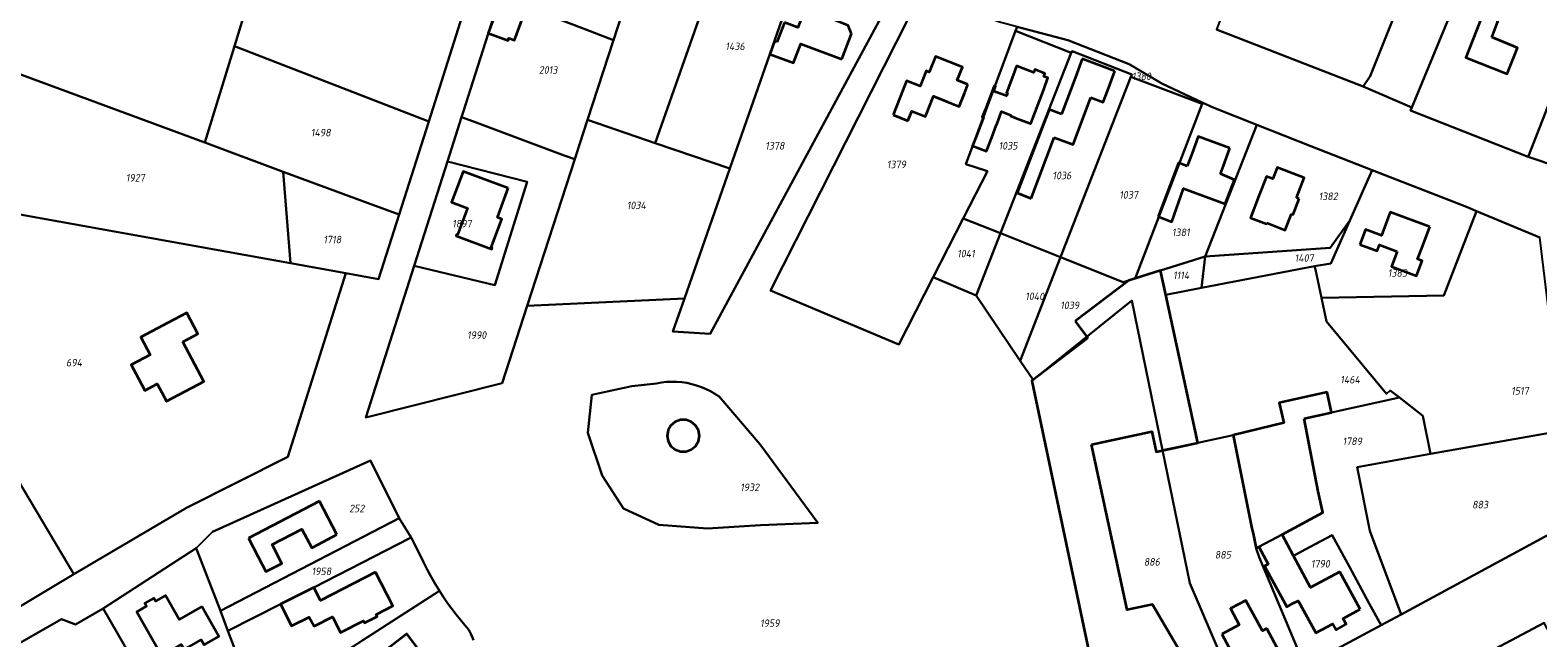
# Model space of a CAD drawing. Extents: x 177930 to 190767, y 381068 to 392034.
# Tile 36 of 256: x 179046 to 179404, y 390530 to 390674. Entities that reach past the tile are written whole.
import ezdxf
from ezdxf.enums import TextEntityAlignment as Align

# ---------------------------------------------------------------- set-up
doc = ezdxf.new("R2010")
doc.units = 0
for name, color, linetype, lineweight in [('B-XX-KG-GRENS_PERCEEL-GV', 150, 'Continuous', 25), ('B-XX-KG-GRENS_PERCEEL-S', 150, 'Continuous', 25), ('B-XX-OG-BEBOUWING-G', 7, 'Continuous', 35)]:
    doc.layers.add(name, color=color, linetype=linetype, lineweight=lineweight)
doc.styles.add('NLCS-ISO', font='NLCS-ISO.ttf', dxfattribs={"height": 1.8})

# ---------------------------------------------------------------- blocks, each defined once
blk = doc.blocks.new('SKG-PERCEELNUMMER-SO')
at = {"layer": 'DefPoints'}
blk.add_point((0, 0), dxfattribs=at)
at = {"style": 'NLCS-ISO', "oblique": 10, "flags": 1}
blk.add_attdef('GEMEENTECODE', text='', height=1.8, dxfattribs=at).set_placement((-0.5, 2.55), align=Align.MIDDLE_RIGHT)
at = {"style": 'NLCS-ISO', "oblique": 10}
blk.add_attdef('PERCEELNUMMER', text='', height=1.8, dxfattribs=at).set_placement((0, 0), align=Align.MIDDLE_CENTER)
at = {"style": 'NLCS-ISO', "oblique": 10, "flags": 1}
blk.add_attdef('SECTIE', text='', height=1.8, dxfattribs=at).set_placement((0.5, 2.5), align=Align.MIDDLE_LEFT)

msp = doc.modelspace()

# ---------------------------------------------------------------- linework, layer by layer
at = {"layer": 'B-XX-KG-GRENS_PERCEEL-GV'}
for points in [[(179087.464, 390647.356), (179094.472, 390670.256), (179110.705, 390723.461), (179114.509, 390735.919), (179078.082, 390749.939), (179078.955, 390752.044), (179060.127, 390759.524), (179047.395, 390717.88), (179032.219, 390667.757)], [(179094.472, 390670.256), (179140.68, 390652.403), (179151.182, 390685.485), (179149.511, 390686.015), (179160.53, 390720.727), (179159.905, 390720.969), (179159.002, 390718.795), (179114.509, 390735.919), (179110.705, 390723.461)], [(179178.763, 390713.679), (179168.876, 390717.5), (179148.835, 390654.616), (179148.454, 390653.419), (179151.315, 390652.352), (179172.891, 390644.306), (179175.373, 390643.38), (179176.507, 390646.878), (179178.417, 390652.77), (179184.549, 390671.684), (179176.974, 390674.609), (179165.496, 390679.041), (179172.05, 390696.152)], [(179176.974, 390674.609), (179184.549, 390671.684), (179196.004, 390707.015), (179178.763, 390713.679), (179172.05, 390696.152), (179165.496, 390679.041)], [(179178.417, 390652.77), (179194.513, 390647.262), (179213.169, 390700.378), (179196.004, 390707.015), (179184.549, 390671.684)], [(179375.372, 390690.595), (179375.689, 390691.287), (179375.907, 390691.74), (179339.98, 390705.972), (179327.854, 390674.231), (179362.769, 390660.708), (179364.365, 390663.177)], [(179213.169, 390700.378), (179194.513, 390647.262), (179212.218, 390641.205), (179221.713, 390668.415), (179230.546, 390693.661)], [(179391.081, 390695.596), (179390.118, 390694.142), (179374.298, 390655.684), (179374.014, 390654.995), (179401.936, 390643.953), (179415.437, 390678.435), (179419.515, 390676.773), (179422.018, 390683.236)], [(179212.218, 390641.205), (179201.43, 390610.287), (179198.687, 390602.427), (179207.572, 390601.895), (179252.481, 390685.179), (179230.546, 390693.661), (179221.713, 390668.415)], [(179260.526, 390615.345), (179267.694, 390629.343), (179273.459, 390640.601), (179268.32, 390642.269), (179280.135, 390673.957), (179280.49, 390674.91), (179276.043, 390676.085), (179257.769, 390683.138), (179221.872, 390612.187), (179252.352, 390599.384)], [(179267.694, 390629.343), (179276.554, 390625.807), (179293.384, 390668.675), (179280.135, 390673.957), (179268.32, 390642.269), (179273.459, 390640.601)], [(179280.49, 390674.91), (179280.135, 390673.957), (179293.384, 390668.675), (179293.552, 390669.103), (179307.747, 390663.548), (179307.541, 390663.018), (179324.517, 390656.557), (179324.623, 390656.833), (179314.857, 390661.406), (179307.134, 390665.993), (179292.58, 390671.716)], [(179094.472, 390670.256), (179087.464, 390647.356), (179106.104, 390640.37), (179126.264, 390632.95), (179133.643, 390630.234), (179140.68, 390652.403)], [(179276.554, 390625.807), (179290.832, 390620.109), (179307.541, 390663.018), (179307.747, 390663.548), (179293.552, 390669.103), (179293.384, 390668.675)], [(179026.689, 390633.279), (179107.849, 390618.693), (179106.104, 390640.37), (179087.464, 390647.356), (179032.219, 390667.757), (179030.916, 390668.237)], [(179290.832, 390620.109), (179305.711, 390614.171), (179308.518, 390615.051), (179324.517, 390656.557), (179307.541, 390663.018)], [(179308.518, 390615.051), (179314.605, 390616.958), (179325.202, 390620.279), (179337.45, 390651.598), (179327.099, 390655.674), (179324.623, 390656.833), (179324.517, 390656.557)], [(179164.072, 390608.527), (179175.373, 390643.38), (179172.891, 390644.306), (179151.315, 390652.352), (179148.454, 390653.419), (179145.09, 390642.864), (179164.039, 390638.053), (179156.341, 390613.493), (179137.183, 390618.053), (179125.693, 390582), (179158.13, 390590.199)], [(179201.43, 390610.287), (179212.218, 390641.205), (179194.513, 390647.262), (179178.417, 390652.77), (179176.507, 390646.878), (179175.373, 390643.38), (179164.072, 390608.527)], [(179359.556, 390628.825), (179364.861, 390640.833), (179350.289, 390646.543), (179337.45, 390651.598), (179325.202, 390620.279), (179354.889, 390622.314)], [(179126.264, 390632.95), (179106.104, 390640.37), (179107.849, 390618.693), (179120.989, 390616.285), (179128.762, 390614.86), (179133.643, 390630.234)], [(179156.341, 390613.493), (179164.039, 390638.053), (179145.09, 390642.864), (179137.183, 390618.053)], [(179352.829, 390610.413), (179381.879, 390611.014), (179389.69, 390631.049), (179387.273, 390632.051), (179364.861, 390640.833), (179359.556, 390628.825), (179355.03, 390618.58), (179351.214, 390617.952), (179351.373, 390617.208)], [(179107.849, 390618.693), (179026.689, 390633.279), (179026.024, 390633.399), (179025.96, 390630.805), (179025.129, 390597.213), (179056.284, 390544.746), (179083.078, 390560.554), (179107.188, 390572.687), (179120.989, 390616.285)], [(179260.526, 390615.345), (179270.755, 390611.038), (179276.554, 390625.807), (179267.694, 390629.343)], [(179404.715, 390624.824), (179389.69, 390631.049), (179381.879, 390611.014), (179352.829, 390610.413), (179354.03, 390604.804), (179368.314, 390587.637), (179369.186, 390588.443), (179371.357, 390586.757), (179376.924, 390582.435), (179378.71, 390573.341), (179410.292, 390578.877)], [(179270.755, 390611.038), (179281.233, 390595.46), (179290.832, 390620.109), (179276.554, 390625.807)], [(179351.214, 390617.952), (179355.03, 390618.58), (179359.556, 390628.825), (179354.889, 390622.314), (179325.202, 390620.279), (179324.318, 390612.837)], [(179308.518, 390615.051), (179305.711, 390614.171), (179290.832, 390620.109), (179281.233, 390595.46), (179284.28, 390590.931), (179307.725, 390609.811), (179315.068, 390574.206), (179323.426, 390576.013), (179315.848, 390611.188), (179314.605, 390616.958)], [(179315.848, 390611.188), (179324.318, 390612.837), (179325.202, 390620.279), (179314.605, 390616.958)], [(179352.829, 390610.413), (179351.373, 390617.208), (179351.214, 390617.952), (179324.318, 390612.837), (179315.848, 390611.188), (179323.426, 390576.013), (179331.87, 390577.838), (179343.913, 390580.704), (179342.748, 390585.474), (179354.212, 390588.003), (179355.24, 390583.202), (179371.357, 390586.757), (179369.186, 390588.443), (179368.314, 390587.637), (179354.03, 390604.804)], [(179284.28, 390590.931), (179283.991, 390590.711), (179297.211, 390527.864), (179297.75, 390525.3), (179299.077, 390519.298), (179308.918, 390525.002), (179312.346, 390519.364), (179312.645, 390519.57), (179314.04, 390517.209), (179314.272, 390516.274), (179317.47, 390510.87), (179319.811, 390507.328), (179333.506, 390514.674), (179321.515, 390542.6), (179315.068, 390574.206), (179307.725, 390609.811)], [(178997.25, 390600.096), (178994.101, 390590.27), (178977.614, 390538.824), (178992.281, 390506.397), (179056.284, 390544.746), (179025.129, 390597.213)], [(179178.496, 390578.345), (179179.395, 390587.411), (179188.959, 390589.429), (179194.795, 390590.118), (179195.982, 390590.325), (179197.18, 390590.456), (179198.384, 390590.51), (179199.589, 390590.488), (179200.79, 390590.389), (179201.983, 390590.215), (179203.162, 390589.965), (179204.322, 390589.64), (179205.46, 390589.243), (179206.57, 390588.774), (179207.648, 390588.235), (179208.69, 390587.629), (179209.691, 390586.958), (179219.422, 390575.59), (179233.1, 390556.94), (179219.486, 390556.373), (179206.919, 390555.628), (179195.372, 390556.481), (179186.917, 390560.389), (179181.917, 390568.239)], [(179209.691, 390586.958), (179208.69, 390587.629), (179207.648, 390588.235), (179206.57, 390588.774), (179205.46, 390589.243), (179204.322, 390589.64), (179203.162, 390589.965), (179201.983, 390590.215), (179200.79, 390590.389), (179199.589, 390590.488), (179198.384, 390590.51), (179197.18, 390590.456), (179195.982, 390590.325), (179194.795, 390590.118), (179188.959, 390589.429), (179179.395, 390587.411), (179178.496, 390578.345), (179181.917, 390568.239), (179186.917, 390560.389), (179195.372, 390556.481), (179206.919, 390555.628), (179219.486, 390556.373), (179233.1, 390556.94), (179219.422, 390575.59)], [(179371.357, 390586.757), (179355.24, 390583.202), (179354.212, 390588.003), (179342.748, 390585.474), (179343.913, 390580.704), (179331.87, 390577.838), (179337.3, 390550.89), (179337.909, 390551.22), (179343.455, 390554.211), (179346.209, 390549.091), (179350.158, 390551.227), (179355.358, 390554.044), (179359.462, 390546.504), (179364.199, 390537.799), (179367.005, 390532.642), (179371.759, 390535.192), (179364.361, 390555.037), (179361.284, 390570.225), (179378.71, 390573.341), (179376.924, 390582.435)], [(179337.3, 390550.89), (179331.87, 390577.838), (179323.426, 390576.013), (179315.068, 390574.206), (179321.515, 390542.6), (179333.506, 390514.674), (179348.85, 390522.904), (179338.036, 390548.835)], [(179410.292, 390578.877), (179378.71, 390573.341), (179361.284, 390570.225), (179364.361, 390555.037), (179371.759, 390535.192), (179419.341, 390560.928)], [(179133.657, 390558.061), (179126.79, 390571.757), (179089.305, 390554.781), (179085.387, 390550.898), (179091.148, 390536.032)], [(179091.148, 390536.032), (179092.947, 390531.273), (179105.441, 390537.636), (179113.34, 390541.615), (179136.188, 390553.332), (179136.485, 390553.484), (179133.657, 390558.061)], [(179337.3, 390550.89), (179338.036, 390548.835), (179348.85, 390522.904), (179367.005, 390532.642), (179364.199, 390537.799), (179359.462, 390546.504), (179355.358, 390554.044), (179350.158, 390551.227), (179346.209, 390549.091), (179343.455, 390554.211), (179337.909, 390551.22)], [(179097.893, 390518.19), (179092.947, 390531.273), (179091.148, 390536.032), (179085.387, 390550.898), (179063.313, 390536.623), (179079.62, 390508.254), (179089.89, 390513.838)], [(179136.485, 390553.484), (179136.188, 390553.332), (179113.34, 390541.615), (179105.441, 390537.636), (179092.947, 390531.273), (179097.893, 390518.19), (179101.652, 390520.024), (179109.834, 390521.648), (179114.987, 390522.685), (179119.434, 390525.506), (179125.025, 390529.1), (179143.198, 390540.755), (179142.188, 390542.426), (179141.217, 390544.121), (179140.286, 390545.838), (179139.396, 390547.576), (179136.618, 390553.237)], [(179040.044, 390526.459), (179041.458, 390524.015), (179057.559, 390496.201), (179067.914, 390501.858), (179078.837, 390507.826), (179079.62, 390508.254), (179063.313, 390536.623), (179056.68, 390532.792), (179056.302, 390532.938), (179053.363, 390534.082)], [(179407.199, 390530.504), (179405.729, 390533.164), (179392.761, 390526.256), (179405.549, 390501.029), (179412.573, 390504.385), (179414.889, 390504.79), (179419.874, 390501.495), (179423.431, 390503.419), (179426.81, 390507.505), (179425.154, 390509.595), (179424.417, 390510.381), (179408.42, 390528.294)]]:
    msp.add_lwpolyline(points, close=True, dxfattribs=at)
for points in [[(179252.481, 390685.179), (179207.572, 390601.895), (179198.687, 390602.427), (179201.43, 390610.287), (179164.072, 390608.527), (179158.13, 390590.199), (179125.693, 390582), (179137.183, 390618.053), (179145.09, 390642.864), (179148.454, 390653.419), (179148.835, 390654.616), (179168.876, 390717.5)], [(179375.372, 390690.595), (179364.365, 390663.177), (179362.769, 390660.708), (179374.298, 390655.684), (179390.118, 390694.142)], [(179151.182, 390685.485), (179140.68, 390652.403), (179133.643, 390630.234), (179128.762, 390614.86), (179120.989, 390616.285), (179107.188, 390572.687), (179083.078, 390560.554), (179056.284, 390544.746), (178992.281, 390506.397)], [(179297.211, 390527.864), (179283.991, 390590.711), (179284.28, 390590.931), (179281.233, 390595.46), (179270.755, 390611.038), (179260.526, 390615.345), (179252.352, 390599.384), (179221.872, 390612.187), (179257.769, 390683.138)], [(179415.437, 390678.435), (179401.936, 390643.953), (179424.044, 390636.541)], [(179280.49, 390674.91), (179292.58, 390671.716), (179307.134, 390665.993), (179314.857, 390661.406), (179324.623, 390656.833), (179327.099, 390655.674), (179337.45, 390651.598), (179350.289, 390646.543), (179364.861, 390640.833), (179387.273, 390632.051), (179389.69, 390631.049), (179404.715, 390624.824)], [(179424.044, 390636.541), (179401.936, 390643.953), (179374.014, 390654.995), (179374.298, 390655.684), (179362.769, 390660.708), (179327.854, 390674.231)], [(179040.044, 390526.459), (179053.363, 390534.082), (179056.302, 390532.938), (179056.68, 390532.792), (179063.313, 390536.623), (179085.387, 390550.898), (179089.305, 390554.781), (179126.79, 390571.757), (179133.657, 390558.061), (179136.485, 390553.484), (179136.618, 390553.237), (179139.396, 390547.576), (179140.286, 390545.838), (179141.217, 390544.121), (179142.188, 390542.426), (179143.198, 390540.755), (179144.141, 390539.305), (179145.124, 390537.883), (179146.148, 390536.49), (179147.212, 390535.126), (179149.235, 390532.652), (179149.775, 390532.011), (179150.254, 390531.324), (179150.668, 390530.595), (179151.014, 390529.831), (179151.288, 390529.039)], [(179419.341, 390560.928), (179371.759, 390535.192), (179367.005, 390532.642), (179348.85, 390522.904)], [(179151.288, 390529.039), (179151.014, 390529.831), (179150.668, 390530.595), (179150.254, 390531.324), (179149.775, 390532.011), (179149.235, 390532.652), (179147.212, 390535.126), (179146.148, 390536.49), (179145.124, 390537.883), (179144.141, 390539.305), (179143.198, 390540.755), (179125.025, 390529.1)], [(179392.761, 390526.256), (179405.729, 390533.164)]]:
    msp.add_lwpolyline(points, dxfattribs=at)
at = {"layer": 'B-XX-OG-BEBOUWING-G'}
for points in [[(179164.97, 390682.561), (179163.663, 390683.035), (179163.847, 390683.542), (179159.132, 390685.251), (179154.818, 390673.348), (179159.533, 390671.639), (179159.717, 390672.147), (179161.024, 390671.673)], [(179286.819, 390659.973), (179287.818, 390662.717), (179286.841, 390663.09), (179286.899, 390663.241), (179287.101, 390663.772), (179286.524, 390663.992), (179284.671, 390664.699), (179284.455, 390664.132), (179284.411, 390664.017), (179280.473, 390665.518), (179280.384, 390665.552), (179280.068, 390664.723), (179279.789, 390663.992), (179277.954, 390659.179), (179278.207, 390659.083), (179277.964, 390658.448), (179276.396, 390659.046), (179275.547, 390659.37), (179274.928, 390659.606), (179275.373, 390660.774), (179275.074, 390660.888), (179272.874, 390655.119), (179272.227, 390653.422), (179272.508, 390653.315), (179271.958, 390651.885), (179270.695, 390648.6), (179269.919, 390646.581), (179273.221, 390645.305), (179274.477, 390648.6), (179275.547, 390651.405), (179275.73, 390651.885), (179276.396, 390653.632), (179276.809, 390654.715), (179279.014, 390653.874), (179278.946, 390653.696), (179279.052, 390653.656), (179280.068, 390653.268), (179282.814, 390652.221), (179283.696, 390651.885), (179283.73, 390651.872), (179283.735, 390651.885)], [(179159.575, 390636.517), (179148.837, 390640.521), (179146.106, 390633.197), (179149.881, 390631.789), (179147.496, 390625.393), (179147.29, 390625.47), (179147.178, 390625.17), (179155.634, 390622.016), (179155.76, 390622.354), (179155.522, 390622.443), (179158.02, 390629.142), (179156.971, 390629.533)], [(179204.747, 390578.968), (179204.085, 390580.116), (179203.07, 390580.969), (179201.825, 390581.423), (179200.499, 390581.424), (179199.253, 390580.971), (179198.237, 390580.12), (179197.574, 390578.972), (179197.343, 390577.667), (179197.573, 390576.361), (179198.235, 390575.213), (179199.25, 390574.361), (179200.495, 390573.908), (179201.82, 390573.907), (179203.066, 390574.36), (179204.081, 390575.211), (179204.745, 390576.358), (179204.976, 390577.663)], [(179128.009, 390545.201), (179114.936, 390538.5), (179113.34, 390541.615), (179105.441, 390537.636), (179108.075, 390532.435), (179112.274, 390534.561), (179113.4, 390532.359), (179117.811, 390534.605), (179119.723, 390530.889), (179125.19, 390533.64), (179125.421, 390533.185), (179128.377, 390534.689), (179128.145, 390535.143), (179132.112, 390537.196)], [(179086.706, 390537.039), (179081.359, 390533.972), (179078.068, 390539.692), (179075.753, 390538.361), (179075.34, 390539.081), (179073.181, 390537.839), (179073.595, 390537.119), (179071.268, 390535.781), (179077.224, 390525.374), (179081.83, 390528.016), (179082.517, 390526.819), (179086.611, 390529.168), (179087.317, 390527.936), (179090.787, 390529.927)], [(179144.034, 390521.45), (179144.497, 390521.834), (179143.075, 390523.68), (179142.576, 390523.295), (179141.578, 390524.539), (179140.547, 390523.819), (179135.463, 390530.566), (179127.692, 390524.555), (179130.585, 390520.783), (179131.109, 390521.185), (179133.392, 390518.23), (179129.755, 390515.226), (179132.666, 390511.393), (179135.873, 390513.847), (179136.197, 390513.443), (179140.53, 390516.803), (179140.922, 390516.297), (179143.562, 390518.341), (179143.175, 390518.831), (179144.98, 390520.222)]]:
    msp.add_lwpolyline(points, close=True, dxfattribs=at)
for points in [[(179393.294, 390672.366), (179394.764, 390676.111), (179394.55, 390676.194), (179396.707, 390681.689), (179393.198, 390683.066), (179389.578, 390673.832)], [(179241.162, 390673.228), (179240.309, 390675.191), (179233.969, 390677.699), (179234.384, 390678.786), (179230.533, 390680.287), (179228.358, 390674.706), (179225.208, 390675.933)], [(179225.208, 390675.933), (179223.393, 390671.274)], [(179238.823, 390667.202), (179241.162, 390673.228)], [(179389.578, 390673.832), (179387.119, 390667.602), (179396.96, 390663.719), (179398.838, 390668.478)], [(179393.848, 390672.147), (179393.294, 390672.366)], [(179222.86, 390671.47), (179221.713, 390668.415), (179227.374, 390666.29), (179229.088, 390670.856), (179238.823, 390667.202)], [(179223.393, 390671.274), (179222.86, 390671.47)], [(179398.838, 390668.478), (179399.4, 390669.911), (179393.848, 390672.147)], [(179268.824, 390661.146), (179266.243, 390662.172), (179267.484, 390665.293), (179261.094, 390667.834), (179259.607, 390664.095), (179258.884, 390664.383), (179257.457, 390660.794), (179254.237, 390662.075), (179251.012, 390653.967)], [(179295.965, 390667.236), (179294.339, 390662.907), (179291.048, 390654.133)], [(179303.717, 390664.326), (179295.965, 390667.236)], [(179302.032, 390659.837), (179303.717, 390664.326)], [(179254.53, 390652.568), (179255.443, 390654.857), (179258.689, 390653.562), (179260.608, 390658.372), (179263.981, 390657.026)], [(179263.981, 390657.026), (179266.747, 390655.922), (179268.066, 390659.239)], [(179268.066, 390659.239), (179268.824, 390661.146)], [(179289.304, 390648.575), (179293.797, 390646.89), (179298.006, 390658.113)], [(179298.006, 390658.113), (179300.966, 390657.003), (179302.032, 390659.837)], [(179288.151, 390655.243), (179280.528, 390635.401), (179283.85, 390634.046)], [(179291.048, 390654.133), (179288.151, 390655.243)], [(179251.012, 390653.967), (179254.53, 390652.568)], [(179283.85, 390634.046), (179289.304, 390648.575)], [(179331.073, 390646.006), (179323.565, 390648.802), (179322.106, 390644.881), (179320.934, 390641.725)], [(179328.819, 390639.948), (179329.529, 390641.861), (179331.073, 390646.006)], [(179320.934, 390641.725), (179318.868, 390642.561), (179313.998, 390629.801)], [(179346.919, 390634.209), (179348.732, 390638.95), (179342.321, 390641.4), (179341.303, 390638.736), (179339.762, 390639.325), (179337.982, 390634.668)], [(179313.998, 390629.801), (179317.237, 390628.548), (179320.063, 390636.464), (179329.974, 390632.801), (179332.176, 390638.481), (179328.819, 390639.948)], [(179337.982, 390634.668), (179335.996, 390629.48), (179339.731, 390628.049), (179339.807, 390628.248)], [(179345.698, 390630.448), (179346.123, 390630.285), (179347.536, 390633.974)], [(179347.536, 390633.974), (179346.919, 390634.209)], [(179339.807, 390628.248), (179344.209, 390626.562), (179345.698, 390630.448)], [(179378.568, 390627.332), (179369.187, 390630.846), (179367.101, 390625.278), (179363.267, 390626.714), (179361.937, 390623.164)], [(179376.814, 390622.65), (179378.568, 390627.332)], [(179361.937, 390623.164), (179366.049, 390621.62), (179366.588, 390623.056), (179370.849, 390621.457)], [(179370.849, 390621.457), (179369.501, 390617.865), (179375.396, 390615.653), (179376.744, 390619.246), (179375.682, 390619.644), (179376.814, 390622.65)], [(179314.605, 390616.958), (179308.518, 390615.051), (179307.039, 390614.587)], [(179315.848, 390611.188), (179314.605, 390616.958)], [(179307.039, 390614.587), (179294.261, 390604.885)], [(179323.426, 390576.013), (179315.848, 390611.188)], [(179078.682, 390604.523), (179072.21, 390601.062), (179074.436, 390596.898), (179069.977, 390594.514), (179071.074, 390592.474)], [(179082.186, 390599.972), (179085.828, 390601.918), (179083.158, 390606.914), (179078.682, 390604.523)], [(179294.261, 390604.885), (179297.311, 390600.859)], [(179297.311, 390600.859), (179283.991, 390590.711), (179297.211, 390527.864), (179298.434, 390522.249)], [(179071.074, 390592.474), (179073.227, 390588.445), (179076.161, 390590.013), (179078.37, 390585.879), (179087.197, 390590.596), (179082.186, 390599.972)], [(179354.212, 390588.003), (179342.748, 390585.474), (179343.913, 390580.704), (179331.87, 390577.838)], [(179348.698, 390581.759), (179355.24, 390583.202), (179354.212, 390588.003)], [(179352.074, 390564.418), (179348.698, 390581.759)], [(179298.182, 390575.543), (179312.506, 390578.639), (179313.535, 390573.875), (179323.426, 390576.013)], [(179325.529, 390521.337), (179322.668, 390526.181), (179318.843, 390523.92), (179317.73, 390525.803), (179319.128, 390526.629), (179312.68, 390537.542), (179306.676, 390536.244), (179298.182, 390575.543)], [(179331.87, 390577.838), (179336.301, 390555.64), (179336.564, 390554.395)], [(179114.727, 390562.074), (179097.855, 390553.292)], [(179118.849, 390554.154), (179114.727, 390562.074)], [(179343.452, 390554.217), (179353.118, 390559.442), (179352.074, 390564.418)], [(179100.163, 390548.857), (179101.974, 390545.372), (179105.733, 390547.327), (179103.419, 390551.776), (179110.537, 390555.478), (179112.847, 390551.037), (179114.414, 390551.846)], [(179114.414, 390551.846), (179118.849, 390554.154)], [(179336.564, 390554.395), (179337.3, 390550.89), (179337.569, 390551.036)], [(179357.209, 390545.309), (179350.189, 390541.586), (179346.209, 390549.091), (179343.452, 390554.217)], [(179097.855, 390553.292), (179100.163, 390548.857)], [(179337.569, 390551.036), (179337.909, 390551.22)], [(179337.909, 390551.22), (179340.18, 390547.107), (179339.3, 390546.62), (179344.616, 390536.993), (179345.97, 390537.741)], [(179362.036, 390536.439), (179357.209, 390545.309)], [(179339.871, 390531.868), (179338.786, 390531.284), (179334.884, 390538.53), (179331.219, 390536.556), (179333.274, 390532.741), (179329.162, 390530.526)], [(179345.97, 390537.741), (179347.27, 390538.419), (179351.474, 390530.777), (179355.511, 390532.922), (179356.361, 390531.518), (179358.698, 390532.833), (179357.998, 390534.251), (179362.036, 390536.439)], [(179329.162, 390530.526), (179333.957, 390521.502), (179334.045, 390521.549), (179334.444, 390520.798), (179338.406, 390522.903), (179338.007, 390523.654), (179342.864, 390526.234), (179339.871, 390531.868)]]:
    msp.add_lwpolyline(points, dxfattribs=at)

# ---------------------------------------------------------------- block references
at = {"layer": 'B-XX-KG-GRENS_PERCEEL-S'}
for p, values in [((179213.458, 390670.235), {'PERCEELNUMMER': '1436'}), ((179169.038, 390664.616), {'PERCEELNUMMER': '2013'}), ((179310.055, 390663.125), {'PERCEELNUMMER': '1380'}), ((179115.009, 390649.73), {'PERCEELNUMMER': '1498'}), ((179222.912, 390646.596), {'PERCEELNUMMER': '1378'}), ((179278.345, 390646.604), {'PERCEELNUMMER': '1035'}), ((179251.813, 390642.158), {'PERCEELNUMMER': '1379'}), ((179291.153, 390639.537), {'PERCEELNUMMER': '1036'}), ((179070.929, 390638.991), {'PERCEELNUMMER': '1927'}), ((179190.017, 390632.442), {'PERCEELNUMMER': '1034'}), ((179307.008, 390634.934), {'PERCEELNUMMER': '1037'}), ((179354.427, 390634.599), {'PERCEELNUMMER': '1382'}), ((179148.55, 390628.082), {'PERCEELNUMMER': '1897'}), ((179319.412, 390626.035), {'PERCEELNUMMER': '1381'}), ((179117.743, 390624.3), {'PERCEELNUMMER': '1718'}), ((179268.338, 390620.962), {'PERCEELNUMMER': '1041'}), ((179348.716, 390619.921), {'PERCEELNUMMER': '1407'}), ((179319.494, 390615.807), {'PERCEELNUMMER': '1114'}), ((179370.878, 390616.346), {'PERCEELNUMMER': '1383'}), ((179284.677, 390610.809), {'PERCEELNUMMER': '1040'}), ((179293.004, 390608.668), {'PERCEELNUMMER': '1039'}), ((179152.066, 390601.588), {'PERCEELNUMMER': '1990'}), ((179056.375, 390595.045), {'PERCEELNUMMER': '694'}), ((179359.636, 390591.005), {'PERCEELNUMMER': '1464'}), ((179400, 390588.33), {'PERCEELNUMMER': '1517'}), ((179360.159, 390576.349), {'PERCEELNUMMER': '1789'}), ((179216.944, 390565.406), {'PERCEELNUMMER': '1932'}), ((179123.571, 390560.372), {'PERCEELNUMMER': '252'}), ((179390.533, 390561.292), {'PERCEELNUMMER': '883'}), ((179312.523, 390547.679), {'PERCEELNUMMER': '886'}), ((179329.405, 390549.365), {'PERCEELNUMMER': '885'}), ((179352.571, 390547.225), {'PERCEELNUMMER': '1790'}), ((179115.162, 390545.434), {'PERCEELNUMMER': '1958'}), ((179221.728, 390533.093), {'PERCEELNUMMER': '1959'})]:
    msp.add_blockref('SKG-PERCEELNUMMER-SO', p, dxfattribs=at).add_auto_attribs(values)

doc.saveas('drawing.dxf')
